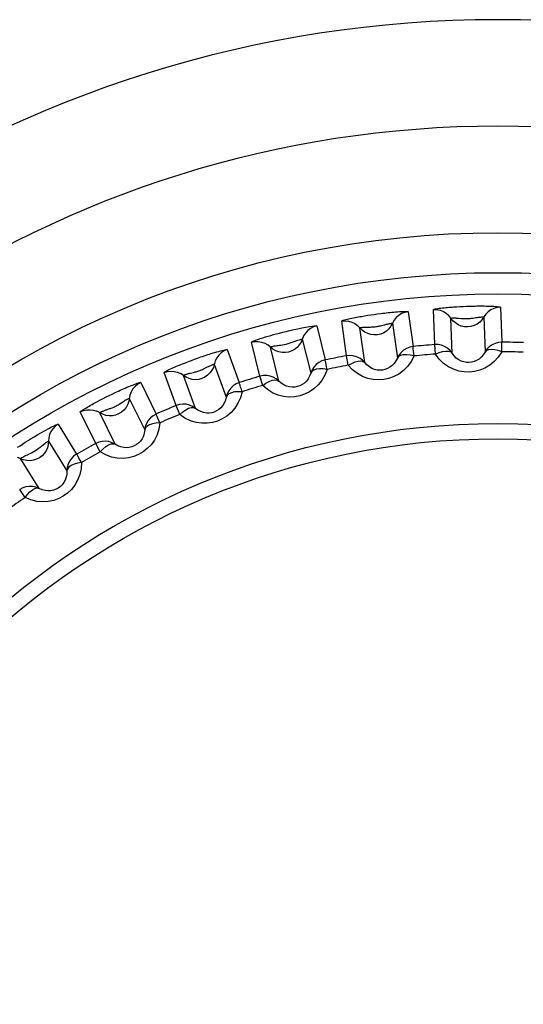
# Model space of a CAD drawing. Header units: millimetres. Extents: x -2579 to 1363, y -329 to 2298.
# Tile 100 of 256: x -1222.23 to -1217.5, y 1572.15 to 1581.39. Entities that reach past the tile are written whole.
import ezdxf

# ---------------------------------------------------------------- set-up
doc = ezdxf.new("R2010")
doc.units = ezdxf.units.MM
doc.header["$LTSCALE"] = 30.734
doc.layers.get('0').update_dxf_attribs({"linetype": 'CONTINUOUS'})

msp = doc.modelspace()

# ---------------------------------------------------------------- linework, layer by layer
at = {"color": 2}
for p, q in [((-1218.1543, 1578.6935), (-1218.1246, 1578.6954)), ((-1218.1246, 1578.6954), (-1218.0943, 1578.6971)), ((-1218.0943, 1578.6971), (-1218.0638, 1578.6985)), ((-1218.0638, 1578.6985), (-1218.0333, 1578.6998)), ((-1218.0333, 1578.6998), (-1218.0021, 1578.7008)), ((-1217.713, 1578.6906), (-1217.7014, 1578.3617)), ((-1219.02, 1578.6046), (-1218.9907, 1578.6096)), ((-1218.9907, 1578.6096), (-1218.9607, 1578.6144)), ((-1218.9607, 1578.6144), (-1218.9306, 1578.619)), ((-1218.9306, 1578.619), (-1218.9003, 1578.6234)), ((-1218.9003, 1578.6234), (-1218.8694, 1578.6277)), ((-1218.5808, 1578.6478), (-1218.5349, 1578.3219)), ((-1218.3315, 1578.3397), (-1218.3429, 1578.6686)), ((-1218.1674, 1578.2587), (-1218.179, 1578.5874)), ((-1217.8708, 1578.5982), (-1217.8594, 1578.2694)), ((-1219.4394, 1578.5145), (-1219.3596, 1578.1952)), ((-1219.1593, 1578.2342), (-1219.2049, 1578.5601)), ((-1218.9876, 1578.1707), (-1219.0334, 1578.4965)), ((-1218.9634, 1578.5041), (-1218.9337, 1578.5047)), ((-1218.7281, 1578.5394), (-1218.6824, 1578.2136)), ((-1219.9715, 1578.0427), (-1220.0509, 1578.362)), ((-1219.7941, 1577.9975), (-1219.8737, 1578.3167)), ((-1219.5746, 1578.3913), (-1219.4951, 1578.0721)), ((-1218.3249, 1578.2502), (-1218.3315, 1578.3397)), ((-1220.2793, 1578.2922), (-1220.1666, 1577.983)), ((-1219.1433, 1578.1458), (-1219.1593, 1578.2342)), ((-1220.6999, 1578.1586), (-1220.6723, 1578.1696)), ((-1220.6723, 1578.1696), (-1220.644, 1578.1805)), ((-1220.644, 1578.1805), (-1220.6155, 1578.1913)), ((-1220.6155, 1578.1913), (-1220.5868, 1578.2019)), ((-1220.5868, 1578.2019), (-1220.5575, 1578.2125)), ((-1220.4009, 1578.1555), (-1220.2885, 1577.8464)), ((-1220.7592, 1577.7673), (-1220.8716, 1578.0766)), ((-1220.578, 1577.741), (-1220.6906, 1578.0501)), ((-1220.6237, 1578.0721), (-1220.5948, 1578.0789)), ((-1219.9463, 1577.9565), (-1219.9715, 1578.0427)), ((-1221.0914, 1577.9833), (-1220.947, 1577.6876)), ((-1221.4425, 1577.8341), (-1221.4152, 1577.8479)), ((-1221.4152, 1577.8479), (-1221.3878, 1577.8614)), ((-1221.3878, 1577.8614), (-1221.3597, 1577.875)), ((-1221.4958, 1577.8065), (-1221.4695, 1577.8203)), ((-1221.4695, 1577.8203), (-1221.4425, 1577.8341)), ((-1221.198, 1577.8347), (-1221.0539, 1577.539)), ((-1220.7252, 1577.6843), (-1220.7592, 1577.7673)), ((-1221.5138, 1577.4112), (-1221.6579, 1577.707)), ((-1221.3309, 1577.4039), (-1221.4752, 1577.6995)), ((-1221.411, 1577.7284), (-1221.3828, 1577.7382)), ((-1221.8668, 1577.5912), (-1221.6923, 1577.3122)), ((-1221.9573, 1577.4323), (-1221.7831, 1577.1533)), ((-1221.4713, 1577.3321), (-1221.5138, 1577.4112)), ((-1222.0444, 1576.99), (-1222.2188, 1577.2689)), ((-1222.1765, 1576.9039), (-1222.227, 1576.9781))]:
    msp.add_line(p, q, dxfattribs=at)
for points in [[(-1218.3429, 1578.6686), (-1218.3406, 1578.6704), (-1218.3354, 1578.6724), (-1218.3267, 1578.6745), (-1218.3158, 1578.6766), (-1218.3032, 1578.6786), (-1218.2894, 1578.6806), (-1218.2747, 1578.6825), (-1218.2594, 1578.6843), (-1218.2439, 1578.686), (-1218.2284, 1578.6875), (-1218.2132, 1578.6889), (-1218.1982, 1578.6902), (-1218.1835, 1578.6914), (-1218.1689, 1578.6925), (-1218.1543, 1578.6935)], [(-1218.0021, 1578.7008), (-1217.9694, 1578.7016), (-1217.9524, 1578.7019), (-1217.9353, 1578.7021), (-1217.9181, 1578.7022), (-1217.9011, 1578.7023), (-1217.884, 1578.7023), (-1217.8664, 1578.7021), (-1217.8486, 1578.7019), (-1217.8304, 1578.7015), (-1217.8121, 1578.701), (-1217.7941, 1578.7003), (-1217.7767, 1578.6994), (-1217.7602, 1578.6984), (-1217.7452, 1578.6971), (-1217.7321, 1578.6957), (-1217.7219, 1578.6941), (-1217.7156, 1578.6924), (-1217.713, 1578.6906)], [(-1217.713, 1578.6906), (-1217.7448, 1578.6878), (-1217.7756, 1578.6795), (-1217.8045, 1578.6659), (-1217.8306, 1578.6474), (-1217.8529, 1578.6246), (-1217.8881, 1578.5727)], [(-1219.2049, 1578.5601), (-1219.2029, 1578.5621), (-1219.1979, 1578.5646), (-1219.1895, 1578.5676), (-1219.1788, 1578.5708), (-1219.1666, 1578.5742), (-1219.153, 1578.5776), (-1219.1386, 1578.581), (-1219.1236, 1578.5844), (-1219.1083, 1578.5877), (-1219.093, 1578.5908), (-1219.0781, 1578.5938), (-1219.0633, 1578.5967), (-1219.0488, 1578.5994), (-1219.0344, 1578.602), (-1219.02, 1578.6046)], [(-1218.8694, 1578.6277), (-1218.8369, 1578.6319), (-1218.8201, 1578.634), (-1218.8031, 1578.636), (-1218.786, 1578.6379), (-1218.7691, 1578.6398), (-1218.7521, 1578.6415), (-1218.7346, 1578.6432), (-1218.7168, 1578.6448), (-1218.6987, 1578.6464), (-1218.6805, 1578.6477), (-1218.6625, 1578.6489), (-1218.645, 1578.6499), (-1218.6285, 1578.6506), (-1218.6135, 1578.6509), (-1218.6003, 1578.6508), (-1218.59, 1578.6503), (-1218.5836, 1578.6493), (-1218.5808, 1578.6478)], [(-1218.5808, 1578.6478), (-1218.6122, 1578.6417), (-1218.642, 1578.6302), (-1218.6693, 1578.6137), (-1218.6932, 1578.5925), (-1218.713, 1578.5675), (-1218.7426, 1578.5122)], [(-1218.3429, 1578.6686), (-1218.3109, 1578.6681), (-1218.2796, 1578.6619), (-1218.2498, 1578.6504), (-1218.2226, 1578.6337), (-1218.1987, 1578.6125)], [(-1217.8881, 1578.5727), (-1217.9094, 1578.5505), (-1217.9342, 1578.5322), (-1217.9618, 1578.5185), (-1217.9913, 1578.5096), (-1218.0219, 1578.5059), (-1218.0526, 1578.5075), (-1218.0827, 1578.5142), (-1218.1112, 1578.526), (-1218.1372, 1578.5425), (-1218.16, 1578.5632), (-1218.1987, 1578.6125)], [(-1218.179, 1578.5874), (-1218.1781, 1578.588), (-1218.1758, 1578.5886), (-1218.1722, 1578.5891), (-1218.1676, 1578.5895), (-1218.1622, 1578.5897), (-1218.1563, 1578.5898), (-1218.15, 1578.5898), (-1218.1433, 1578.5897), (-1218.1364, 1578.5895), (-1218.1295, 1578.5891), (-1218.1225, 1578.5887), (-1218.1155, 1578.5883), (-1218.1085, 1578.5877)], [(-1218.1085, 1578.5877), (-1218.0867, 1578.5859), (-1218.0789, 1578.5852), (-1218.0708, 1578.5846), (-1218.0624, 1578.5841), (-1218.0539, 1578.5836), (-1218.0451, 1578.5834), (-1218.0363, 1578.5833), (-1218.0273, 1578.5834), (-1218.0182, 1578.5838), (-1218.0091, 1578.5844), (-1217.9998, 1578.5852), (-1217.9904, 1578.5863), (-1217.9811, 1578.5875), (-1217.9719, 1578.5888), (-1217.9461, 1578.5928)], [(-1217.9461, 1578.5928), (-1217.9377, 1578.5941), (-1217.9295, 1578.5953), (-1217.9212, 1578.5963), (-1217.9131, 1578.5973), (-1217.9052, 1578.5981), (-1217.8976, 1578.5987), (-1217.8906, 1578.5992), (-1217.8843, 1578.5994), (-1217.8788, 1578.5994), (-1217.8745, 1578.5992), (-1217.8718, 1578.5988), (-1217.8708, 1578.5982)], [(-1220.0509, 1578.362), (-1220.0493, 1578.3644), (-1220.0425, 1578.3682), (-1220.0305, 1578.3736), (-1220.0139, 1578.3802), (-1219.9931, 1578.3877), (-1219.9695, 1578.3957), (-1219.9449, 1578.4037), (-1219.9195, 1578.4115), (-1219.8945, 1578.419), (-1219.8691, 1578.4263), (-1219.8434, 1578.4335), (-1219.8167, 1578.4408), (-1219.7885, 1578.4482), (-1219.7585, 1578.4559), (-1219.7264, 1578.4638), (-1219.6922, 1578.472), (-1219.6552, 1578.4804), (-1219.6169, 1578.4887), (-1219.5776, 1578.4967), (-1219.5404, 1578.5037), (-1219.5082, 1578.5091), (-1219.4815, 1578.513), (-1219.4623, 1578.5152), (-1219.4493, 1578.5161), (-1219.4416, 1578.5158), (-1219.4394, 1578.5145)], [(-1219.4394, 1578.5145), (-1219.4699, 1578.5052), (-1219.4984, 1578.4906), (-1219.5238, 1578.4713), (-1219.5454, 1578.4478), (-1219.5625, 1578.4208), (-1219.5861, 1578.3628)], [(-1219.2049, 1578.56), (-1219.1731, 1578.5629), (-1219.1413, 1578.5601), (-1219.1105, 1578.5517), (-1219.0816, 1578.5379), (-1219.0557, 1578.5194)], [(-1218.7426, 1578.5122), (-1218.7615, 1578.4879), (-1218.7842, 1578.4672), (-1218.8102, 1578.4506), (-1218.8386, 1578.4387), (-1218.8687, 1578.4318), (-1218.8994, 1578.4302), (-1218.9301, 1578.4338), (-1218.9596, 1578.4425), (-1218.9872, 1578.4562), (-1219.012, 1578.4743), (-1219.0557, 1578.5194)], [(-1219.0334, 1578.4965), (-1219.0327, 1578.4972), (-1219.0304, 1578.498), (-1219.0269, 1578.4988), (-1219.0223, 1578.4997), (-1219.017, 1578.5005), (-1219.0112, 1578.5012), (-1219.0049, 1578.5019), (-1218.9982, 1578.5025), (-1218.9914, 1578.5029), (-1218.9844, 1578.5034), (-1218.9774, 1578.5037), (-1218.9704, 1578.5039), (-1218.9634, 1578.5041)], [(-1218.9337, 1578.5047), (-1218.9256, 1578.505), (-1218.9172, 1578.5053), (-1218.9086, 1578.5058), (-1218.8999, 1578.5064), (-1218.8911, 1578.5073), (-1218.8822, 1578.5084), (-1218.8732, 1578.5097), (-1218.8642, 1578.5112), (-1218.855, 1578.513), (-1218.8458, 1578.515), (-1218.8367, 1578.5172), (-1218.8277, 1578.5195), (-1218.8024, 1578.5262)], [(-1218.8024, 1578.5262), (-1218.7942, 1578.5283), (-1218.7861, 1578.5303), (-1218.778, 1578.5323), (-1218.77, 1578.5341), (-1218.7623, 1578.5357), (-1218.7548, 1578.5371), (-1218.7479, 1578.5383), (-1218.7416, 1578.5392), (-1218.7361, 1578.5398), (-1218.7319, 1578.54), (-1218.7292, 1578.5399), (-1218.7281, 1578.5394)], [(-1220.0509, 1578.362), (-1220.0196, 1578.3681), (-1219.9876, 1578.3687), (-1219.9561, 1578.3635), (-1219.926, 1578.3529), (-1219.8982, 1578.3371)], [(-1219.5861, 1578.3628), (-1219.6024, 1578.3366), (-1219.6228, 1578.3136), (-1219.6469, 1578.2944), (-1219.674, 1578.2796), (-1219.7031, 1578.2696), (-1219.7335, 1578.2648), (-1219.7643, 1578.2651), (-1219.7946, 1578.2708), (-1219.8235, 1578.2815), (-1219.8501, 1578.2969), (-1219.8982, 1578.3371)], [(-1219.8737, 1578.3167), (-1219.873, 1578.3177), (-1219.8701, 1578.3188), (-1219.865, 1578.3205), (-1219.8577, 1578.3224), (-1219.8485, 1578.3245), (-1219.8379, 1578.3266), (-1219.8265, 1578.3285), (-1219.8145, 1578.3303), (-1219.8022, 1578.332), (-1219.7893, 1578.3336), (-1219.7755, 1578.3354), (-1219.7606, 1578.3374), (-1219.7442, 1578.3401), (-1219.7267, 1578.3438), (-1219.7081, 1578.3487), (-1219.6891, 1578.3548), (-1219.6699, 1578.3615), (-1219.651, 1578.3689), (-1219.6165, 1578.3814)], [(-1219.6165, 1578.3814), (-1219.6027, 1578.3857), (-1219.5917, 1578.3887), (-1219.5838, 1578.3907), (-1219.5786, 1578.3915), (-1219.5755, 1578.3919), (-1219.5746, 1578.3913)], [(-1218.5349, 1578.3219), (-1218.5663, 1578.3159), (-1218.5961, 1578.3045), (-1218.6234, 1578.2879), (-1218.6474, 1578.2668), (-1218.6673, 1578.2418), (-1218.6824, 1578.2136)], [(-1218.5259, 1578.2326), (-1218.5282, 1578.2571), (-1218.5305, 1578.2783), (-1218.5323, 1578.2959), (-1218.5336, 1578.3092), (-1218.5345, 1578.3179), (-1218.5349, 1578.3219)], [(-1218.1674, 1578.2587), (-1218.1872, 1578.2838), (-1218.2111, 1578.305), (-1218.2384, 1578.3216), (-1218.2682, 1578.3331), (-1218.2996, 1578.3392), (-1218.3315, 1578.3397)], [(-1217.7014, 1578.3617), (-1217.7332, 1578.359), (-1217.7641, 1578.3507), (-1217.793, 1578.3371), (-1217.8191, 1578.3187), (-1217.8414, 1578.2958), (-1217.8594, 1578.2694)], [(-1217.7018, 1578.272), (-1217.7015, 1578.2965), (-1217.7016, 1578.3179), (-1217.7015, 1578.3355), (-1217.7014, 1578.3489), (-1217.7015, 1578.3577), (-1217.7014, 1578.3617)], [(-1220.5575, 1578.2125), (-1220.5265, 1578.2234), (-1220.5105, 1578.2289), (-1220.4943, 1578.2344), (-1220.478, 1578.2399), (-1220.4619, 1578.2452), (-1220.4455, 1578.2505), (-1220.4288, 1578.2558), (-1220.4118, 1578.261), (-1220.3943, 1578.2663), (-1220.3768, 1578.2714), (-1220.3594, 1578.2763), (-1220.3426, 1578.2809), (-1220.3266, 1578.285), (-1220.312, 1578.2885), (-1220.2991, 1578.2911), (-1220.2888, 1578.2928), (-1220.2824, 1578.2931), (-1220.2793, 1578.2922)], [(-1220.2793, 1578.2922), (-1220.3087, 1578.2797), (-1220.3355, 1578.2623), (-1220.3588, 1578.2404), (-1220.3778, 1578.2148), (-1220.392, 1578.1862), (-1220.4094, 1578.1259)], [(-1218.9876, 1578.1707), (-1219.0099, 1578.1936), (-1219.0359, 1578.2122), (-1219.0647, 1578.2259), (-1219.0956, 1578.2343), (-1219.1274, 1578.237), (-1219.1593, 1578.2342)], [(-1218.5259, 1578.2326), (-1218.5535, 1578.1798), (-1218.5864, 1578.134), (-1218.6255, 1578.0949), (-1218.6686, 1578.063), (-1218.7141, 1578.0386), (-1218.7614, 1578.0215), (-1218.8091, 1578.0112), (-1218.8579, 1578.0078), (-1218.9081, 1578.0112), (-1218.9586, 1578.0219), (-1219.009, 1578.0407), (-1219.0576, 1578.0675), (-1219.1021, 1578.1026), (-1219.1433, 1578.1458)], [(-1218.5259, 1578.2326), (-1218.5621, 1578.2404), (-1218.5962, 1578.2448), (-1218.6267, 1578.2437), (-1218.6519, 1578.238), (-1218.6706, 1578.2284), (-1218.6824, 1578.2136)], [(-1218.3249, 1578.2502), (-1218.2905, 1578.2642), (-1218.2577, 1578.2744), (-1218.2275, 1578.2786), (-1218.2017, 1578.2774), (-1218.1816, 1578.2711), (-1218.1674, 1578.2587)], [(-1217.7018, 1578.272), (-1217.7347, 1578.2223), (-1217.7723, 1578.1802), (-1217.8153, 1578.1454), (-1217.8614, 1578.1181), (-1217.9092, 1578.0987), (-1217.958, 1578.0866), (-1218.0066, 1578.0813), (-1218.0554, 1578.0831), (-1218.105, 1578.0917), (-1218.1541, 1578.1076), (-1218.2023, 1578.1316), (-1218.2478, 1578.1634), (-1218.2884, 1578.2029), (-1218.3249, 1578.2502)], [(-1217.8594, 1578.2694), (-1217.8753, 1578.2439), (-1217.8942, 1578.2221), (-1217.9155, 1578.204), (-1217.9383, 1578.19), (-1217.9619, 1578.18), (-1217.9859, 1578.1738), (-1218.0099, 1578.1712), (-1218.0341, 1578.1721), (-1218.0585, 1578.1765), (-1218.0829, 1578.1848), (-1218.1067, 1578.1972), (-1218.1292, 1578.2137), (-1218.1497, 1578.2343), (-1218.1674, 1578.2587)], [(-1217.7018, 1578.272), (-1217.737, 1578.2835), (-1217.7705, 1578.2914), (-1217.8008, 1578.2935), (-1217.8265, 1578.2905), (-1217.8461, 1578.2828), (-1217.8594, 1578.2694)], [(-1220.8716, 1578.0766), (-1220.87, 1578.0791), (-1220.8656, 1578.0826), (-1220.8581, 1578.0872), (-1220.8483, 1578.0926), (-1220.837, 1578.0984), (-1220.8244, 1578.1046), (-1220.811, 1578.1109), (-1220.7971, 1578.1173), (-1220.7828, 1578.1237), (-1220.7685, 1578.13), (-1220.7545, 1578.136), (-1220.7406, 1578.1419), (-1220.727, 1578.1476), (-1220.7135, 1578.1531), (-1220.6999, 1578.1586)], [(-1220.4094, 1578.1259), (-1220.4228, 1578.0982), (-1220.4408, 1578.0732), (-1220.4627, 1578.0516), (-1220.4881, 1578.0341), (-1220.516, 1578.0211), (-1220.5458, 1578.0131), (-1220.5764, 1578.0102), (-1220.6072, 1578.0127), (-1220.637, 1578.0203), (-1220.6651, 1578.0329), (-1220.7171, 1578.0678)], [(-1220.5948, 1578.0789), (-1220.5869, 1578.0808), (-1220.5788, 1578.0829), (-1220.5705, 1578.0851), (-1220.5621, 1578.0876), (-1220.5536, 1578.0903), (-1220.5451, 1578.0931), (-1220.5366, 1578.0963), (-1220.5281, 1578.0997), (-1220.5196, 1578.1033), (-1220.511, 1578.1072), (-1220.5024, 1578.1113), (-1220.4942, 1578.1153), (-1220.4708, 1578.1272)], [(-1220.4708, 1578.1272), (-1220.4633, 1578.1309), (-1220.4557, 1578.1346), (-1220.4482, 1578.1382), (-1220.4408, 1578.1416), (-1220.4335, 1578.1448), (-1220.4265, 1578.1478), (-1220.42, 1578.1503), (-1220.414, 1578.1525), (-1220.4088, 1578.1542), (-1220.4047, 1578.1554), (-1220.402, 1578.1558), (-1220.4009, 1578.1555)], [(-1219.3596, 1578.1952), (-1219.3902, 1578.186), (-1219.4187, 1578.1715), (-1219.4442, 1578.1521), (-1219.4658, 1578.1286), (-1219.483, 1578.1017), (-1219.4951, 1578.0721)], [(-1219.3414, 1578.1073), (-1219.3462, 1578.1314), (-1219.3507, 1578.1523), (-1219.3543, 1578.1696), (-1219.357, 1578.1827), (-1219.3589, 1578.1912), (-1219.3596, 1578.1952)], [(-1219.1433, 1578.1458), (-1219.1106, 1578.1633), (-1219.079, 1578.1769), (-1219.0495, 1578.1843), (-1219.0237, 1578.1858), (-1219.003, 1578.1816), (-1218.9876, 1578.1707)], [(-1218.6824, 1578.2136), (-1218.6956, 1578.1866), (-1218.7121, 1578.1629), (-1218.7313, 1578.1427), (-1218.7525, 1578.1264), (-1218.7749, 1578.114), (-1218.7982, 1578.1053), (-1218.8218, 1578.1002), (-1218.8459, 1578.0985), (-1218.8707, 1578.1004), (-1218.8958, 1578.1061), (-1218.9208, 1578.1159), (-1218.9449, 1578.13), (-1218.9674, 1578.1483), (-1218.9876, 1578.1707)], [(-1220.8716, 1578.0766), (-1220.8411, 1578.086), (-1220.8093, 1578.0898), (-1220.7775, 1578.088), (-1220.7464, 1578.0806), (-1220.7171, 1578.0678)], [(-1220.6906, 1578.0501), (-1220.69, 1578.0509), (-1220.688, 1578.0522), (-1220.6847, 1578.0538), (-1220.6804, 1578.0555), (-1220.6754, 1578.0574), (-1220.6698, 1578.0593), (-1220.6638, 1578.0613), (-1220.6574, 1578.0633), (-1220.6508, 1578.0652), (-1220.6441, 1578.067), (-1220.6373, 1578.0688), (-1220.6305, 1578.0705), (-1220.6237, 1578.0721)], [(-1219.7941, 1577.9975), (-1219.8186, 1578.018), (-1219.8464, 1578.0337), (-1219.8766, 1578.0443), (-1219.9081, 1578.0494), (-1219.9401, 1578.0489), (-1219.9715, 1578.0427)], [(-1219.3414, 1578.1073), (-1219.3632, 1578.0522), (-1219.391, 1578.0033), (-1219.4256, 1577.9605), (-1219.4649, 1577.9242), (-1219.5076, 1577.8952), (-1219.5529, 1577.873), (-1219.5991, 1577.8577), (-1219.6471, 1577.8492), (-1219.6977, 1577.8472), (-1219.7494, 1577.8525), (-1219.8016, 1577.8659), (-1219.8527, 1577.8875), (-1219.9007, 1577.9177), (-1219.9463, 1577.9565)], [(-1219.4951, 1578.0721), (-1219.5053, 1578.044), (-1219.5191, 1578.0187), (-1219.536, 1577.9967), (-1219.5553, 1577.9783), (-1219.5764, 1577.9635), (-1219.5986, 1577.9524), (-1219.6215, 1577.9448), (-1219.6452, 1577.9406), (-1219.6702, 1577.9398), (-1219.6958, 1577.9428), (-1219.7218, 1577.95), (-1219.7473, 1577.9614), (-1219.7716, 1577.9773), (-1219.7941, 1577.9975)], [(-1219.3414, 1578.1073), (-1219.3782, 1578.1113), (-1219.4126, 1578.1121), (-1219.4428, 1578.1079), (-1219.4672, 1578.0995), (-1219.4848, 1578.088), (-1219.4951, 1578.0721)], [(-1221.3597, 1577.875), (-1221.3301, 1577.8891), (-1221.3147, 1577.8962), (-1221.2992, 1577.9034), (-1221.2836, 1577.9105), (-1221.2681, 1577.9175), (-1221.2524, 1577.9244), (-1221.2363, 1577.9314), (-1221.2199, 1577.9385), (-1221.2031, 1577.9455), (-1221.1862, 1577.9525), (-1221.1695, 1577.9592), (-1221.1532, 1577.9655), (-1221.1377, 1577.9712), (-1221.1235, 1577.9762), (-1221.111, 1577.9802), (-1221.101, 1577.9829), (-1221.0946, 1577.9839), (-1221.0914, 1577.9833)], [(-1221.0914, 1577.9833), (-1221.1194, 1577.9679), (-1221.1442, 1577.9477), (-1221.165, 1577.9235), (-1221.1813, 1577.896), (-1221.1924, 1577.8661), (-1221.2034, 1577.8044)], [(-1220.1666, 1577.983), (-1220.1961, 1577.9706), (-1220.2229, 1577.9532), (-1220.2462, 1577.9313), (-1220.2653, 1577.9057), (-1220.2795, 1577.8771), (-1220.2885, 1577.8464)], [(-1220.1393, 1577.8975), (-1220.1466, 1577.921), (-1220.1533, 1577.9412), (-1220.1587, 1577.9581), (-1220.1627, 1577.9708), (-1220.1655, 1577.9791), (-1220.1666, 1577.983)], [(-1219.9463, 1577.9565), (-1219.9156, 1577.9773), (-1219.8856, 1577.9941), (-1219.857, 1578.0046), (-1219.8315, 1578.0087), (-1219.8106, 1578.0068), (-1219.7941, 1577.9975)], [(-1220.1393, 1577.8975), (-1220.1553, 1577.8401), (-1220.178, 1577.7884), (-1220.2081, 1577.7421), (-1220.2436, 1577.7019), (-1220.2831, 1577.6687), (-1220.3257, 1577.642), (-1220.3703, 1577.622), (-1220.4173, 1577.6086), (-1220.4671, 1577.6014), (-1220.5187, 1577.6014), (-1220.572, 1577.6094), (-1220.6251, 1577.6255), (-1220.6759, 1577.6505), (-1220.7252, 1577.6843)], [(-1220.2885, 1577.8464), (-1220.2957, 1577.8172), (-1220.3069, 1577.7906), (-1220.3215, 1577.7669), (-1220.3389, 1577.7465), (-1220.3583, 1577.7297), (-1220.3792, 1577.7163), (-1220.4012, 1577.7064), (-1220.4245, 1577.6998), (-1220.4491, 1577.6965), (-1220.4748, 1577.6969), (-1220.5013, 1577.7013), (-1220.5278, 1577.71), (-1220.5537, 1577.7233), (-1220.578, 1577.741)], [(-1220.1393, 1577.8975), (-1220.1764, 1577.8976), (-1220.2106, 1577.8948), (-1220.2402, 1577.8874), (-1220.2636, 1577.8766), (-1220.28, 1577.8633), (-1220.2885, 1577.8464)], [(-1221.6579, 1577.707), (-1221.6566, 1577.7096), (-1221.6526, 1577.7135), (-1221.6456, 1577.7189), (-1221.6364, 1577.7253), (-1221.6258, 1577.7323), (-1221.6139, 1577.7397), (-1221.6013, 1577.7474), (-1221.5881, 1577.7553), (-1221.5746, 1577.7631), (-1221.561, 1577.7708), (-1221.5477, 1577.7783), (-1221.5345, 1577.7856), (-1221.5216, 1577.7927), (-1221.5087, 1577.7996), (-1221.4958, 1577.8065)], [(-1221.2034, 1577.8044), (-1221.2139, 1577.7754), (-1221.2291, 1577.7486), (-1221.2487, 1577.7249), (-1221.272, 1577.7048), (-1221.2985, 1577.689), (-1221.3272, 1577.6779), (-1221.3575, 1577.6718), (-1221.3882, 1577.671), (-1221.4187, 1577.6755), (-1221.448, 1577.6851), (-1221.5034, 1577.7144)], [(-1221.3828, 1577.7382), (-1221.3752, 1577.741), (-1221.3673, 1577.7439), (-1221.3593, 1577.747), (-1221.3512, 1577.7503), (-1221.3431, 1577.7538), (-1221.335, 1577.7576), (-1221.3269, 1577.7616), (-1221.3187, 1577.7659), (-1221.3106, 1577.7704), (-1221.3025, 1577.7751), (-1221.2944, 1577.7801), (-1221.2866, 1577.785), (-1221.2646, 1577.7992)], [(-1221.2646, 1577.7992), (-1221.2575, 1577.8037), (-1221.2504, 1577.8082), (-1221.2433, 1577.8125), (-1221.2363, 1577.8167), (-1221.2294, 1577.8206), (-1221.2228, 1577.8243), (-1221.2165, 1577.8275), (-1221.2108, 1577.8303), (-1221.2058, 1577.8326), (-1221.2018, 1577.8341), (-1221.1992, 1577.8348), (-1221.198, 1577.8347)], [(-1220.578, 1577.741), (-1220.6046, 1577.7587), (-1220.6339, 1577.7715), (-1220.665, 1577.7789), (-1220.6969, 1577.7807), (-1220.7286, 1577.7768), (-1220.7592, 1577.7673)], [(-1221.6579, 1577.707), (-1221.6285, 1577.7195), (-1221.5974, 1577.7267), (-1221.5655, 1577.7282), (-1221.5338, 1577.7241), (-1221.5034, 1577.7144)], [(-1221.4752, 1577.6995), (-1221.4747, 1577.7004), (-1221.4728, 1577.7019), (-1221.4697, 1577.7038), (-1221.4656, 1577.706), (-1221.4608, 1577.7084), (-1221.4555, 1577.7109), (-1221.4497, 1577.7135), (-1221.4435, 1577.7161), (-1221.4371, 1577.7187), (-1221.4306, 1577.7212), (-1221.4241, 1577.7237), (-1221.4175, 1577.7261), (-1221.411, 1577.7284)], [(-1220.947, 1577.6876), (-1220.975, 1577.6722), (-1220.9999, 1577.6521), (-1221.0208, 1577.6279), (-1221.0371, 1577.6004), (-1221.0482, 1577.5704), (-1221.0539, 1577.539)], [(-1220.9109, 1577.6054), (-1220.9206, 1577.628), (-1220.9294, 1577.6475), (-1220.9365, 1577.6636), (-1220.9419, 1577.6759), (-1220.9455, 1577.6839), (-1220.947, 1577.6876)], [(-1220.7252, 1577.6843), (-1220.6968, 1577.7082), (-1220.6687, 1577.728), (-1220.6414, 1577.7414), (-1220.6165, 1577.7482), (-1220.5954, 1577.7484), (-1220.578, 1577.741)], [(-1222.2469, 1577.3755), (-1222.2241, 1577.3906), (-1222.2004, 1577.4061), (-1222.1754, 1577.4222), (-1222.1488, 1577.439), (-1222.1202, 1577.4568), (-1222.0897, 1577.4753), (-1222.0565, 1577.4951), (-1222.0223, 1577.5149), (-1221.9876, 1577.5344), (-1221.955, 1577.5522), (-1221.9274, 1577.5665), (-1221.9046, 1577.5777), (-1221.8879, 1577.5852), (-1221.8763, 1577.5898), (-1221.8692, 1577.5918), (-1221.8668, 1577.5912)], [(-1221.8668, 1577.5912), (-1221.893, 1577.5729), (-1221.9155, 1577.5503), (-1221.9337, 1577.5241), (-1221.947, 1577.495), (-1221.955, 1577.4641), (-1221.9595, 1577.4016)], [(-1220.9109, 1577.6054), (-1220.9208, 1577.5467), (-1220.938, 1577.4929), (-1220.9631, 1577.4437), (-1220.9942, 1577.4), (-1221.03, 1577.3628), (-1221.0696, 1577.3319), (-1221.1119, 1577.3073), (-1221.1572, 1577.289), (-1221.206, 1577.2767), (-1221.2573, 1577.2713), (-1221.3111, 1577.2736), (-1221.3656, 1577.2841), (-1221.4187, 1577.3037), (-1221.4713, 1577.3321)], [(-1220.9109, 1577.6054), (-1220.9478, 1577.6016), (-1220.9816, 1577.5952), (-1221.0102, 1577.5849), (-1221.0324, 1577.5716), (-1221.0472, 1577.5567), (-1221.0539, 1577.539)], [(-1221.0539, 1577.539), (-1221.0581, 1577.5092), (-1221.0664, 1577.4815), (-1221.0785, 1577.4565), (-1221.0936, 1577.4344), (-1221.1111, 1577.4156), (-1221.1306, 1577.4002), (-1221.1515, 1577.388), (-1221.1738, 1577.379), (-1221.198, 1577.3731), (-1221.2236, 1577.3708), (-1221.2504, 1577.3724), (-1221.2777, 1577.3784), (-1221.3048, 1577.3888), (-1221.3309, 1577.4039)], [(-1221.9595, 1577.4016), (-1221.9668, 1577.3717), (-1221.9792, 1577.3435), (-1221.9962, 1577.3178), (-1222.0173, 1577.2953), (-1222.0419, 1577.2768), (-1222.0694, 1577.2628), (-1222.0988, 1577.2536), (-1222.1294, 1577.2496), (-1222.1601, 1577.2509), (-1222.1902, 1577.2574), (-1222.2484, 1577.2807)], [(-1222.2188, 1577.2689), (-1222.2185, 1577.27), (-1222.2161, 1577.2719), (-1222.212, 1577.275), (-1222.2058, 1577.279), (-1222.1977, 1577.2838), (-1222.1881, 1577.2892), (-1222.1776, 1577.2947), (-1222.1664, 1577.3003), (-1222.155, 1577.3058), (-1222.1429, 1577.3114), (-1222.13, 1577.3175), (-1222.1163, 1577.3242), (-1222.1011, 1577.3321), (-1222.0853, 1577.3413), (-1222.0688, 1577.3521), (-1222.0524, 1577.3641), (-1222.0362, 1577.3765), (-1222.0206, 1577.3893)], [(-1222.0206, 1577.3893), (-1221.9924, 1577.4112), (-1221.9812, 1577.4191), (-1221.9722, 1577.425), (-1221.9656, 1577.429), (-1221.961, 1577.4313), (-1221.9584, 1577.4325), (-1221.9573, 1577.4323)], [(-1221.3309, 1577.4039), (-1221.3592, 1577.4188), (-1221.3896, 1577.4284), (-1221.4213, 1577.4325), (-1221.4533, 1577.4309), (-1221.4844, 1577.4237), (-1221.5138, 1577.4112)], [(-1221.4713, 1577.3321), (-1221.4456, 1577.3588), (-1221.4197, 1577.3815), (-1221.394, 1577.3977), (-1221.3699, 1577.407), (-1221.3489, 1577.4095), (-1221.3309, 1577.4039)], [(-1221.6923, 1577.3122), (-1221.7185, 1577.294), (-1221.7411, 1577.2714), (-1221.7594, 1577.2451), (-1221.7727, 1577.2161), (-1221.7807, 1577.1851), (-1221.7831, 1577.1533)], [(-1221.6478, 1577.2343), (-1221.6598, 1577.2557), (-1221.6705, 1577.2741), (-1221.6794, 1577.2895), (-1221.6859, 1577.3011), (-1221.6904, 1577.3087), (-1221.6923, 1577.3122)], [(-1221.6478, 1577.2343), (-1221.6515, 1577.1746), (-1221.6631, 1577.1192), (-1221.683, 1577.0675), (-1221.7095, 1577.0206), (-1221.7417, 1576.9797), (-1221.7782, 1576.9446), (-1221.8175, 1576.9161), (-1221.8605, 1576.8935), (-1221.9078, 1576.8763), (-1221.9583, 1576.8656), (-1222.0118, 1576.8625), (-1222.0668, 1576.8673), (-1222.1215, 1576.8812), (-1222.1765, 1576.9039)], [(-1221.6478, 1577.2343), (-1221.6841, 1577.2267), (-1221.717, 1577.2168), (-1221.7444, 1577.2034), (-1221.7651, 1577.188), (-1221.7782, 1577.1715), (-1221.7831, 1577.1533)], [(-1221.7831, 1577.1533), (-1221.7841, 1577.1231), (-1221.7896, 1577.0946), (-1221.799, 1577.0684), (-1221.8118, 1577.0448), (-1221.8275, 1577.0242), (-1221.8454, 1577.0067), (-1221.8648, 1576.9926), (-1221.886, 1576.9814), (-1221.9095, 1576.9731), (-1221.9347, 1576.9682), (-1221.9614, 1576.9671), (-1221.9891, 1576.9702), (-1222.017, 1576.9777), (-1222.0444, 1576.99)], [(-1222.0444, 1576.99), (-1222.0741, 1577.0018), (-1222.1054, 1577.0082), (-1222.1373, 1577.009), (-1222.1689, 1577.0041), (-1222.1991, 1576.9937), (-1222.227, 1576.9781)], [(-1222.1765, 1576.9039), (-1222.1537, 1576.9332), (-1222.1304, 1576.9584), (-1222.1065, 1576.9772), (-1222.0835, 1576.989), (-1222.0629, 1576.9936), (-1222.0444, 1576.99)]]:
    msp.add_lwpolyline(points, dxfattribs=at)
at = {"color": 7}
for radius in [9, 8.625, 8.4258]:
    msp.add_circle((-1217.7384, 1570.3898), radius, dxfattribs=at)
at = {"color": 2}
for radius in [7.2092, 7.0658]:
    msp.add_circle((-1217.7384, 1570.3898), radius, dxfattribs=at)
at = {"color": 7}
for radius in [11, 10]:
    msp.add_arc((-1217.7384, 1570.3898), radius, 312.5, 227.5, dxfattribs=at)
at = {"color": 2}
for radius, start, end in [(7.972, 94.26656, 95.73344), (7.972, 88.26656, 89.73344), (7.972, 100.26656, 101.73344), (7.8823, 94.26656, 95.73344), (7.8823, 88.26656, 89.73344), (7.8823, 100.26656, 101.73344), (7.972, 106.26656, 107.73343), (7.8823, 106.26656, 107.73344), (7.972, 112.26656, 113.73344), (7.8823, 112.26656, 113.73344), (7.972, 118.26656, 119.73344), (7.8823, 118.26656, 119.73344), (7.8823, 124.26656, 125.73344)]:
    msp.add_arc((-1217.7384, 1570.3898), radius, start, end, dxfattribs=at)

doc.saveas('drawing.dxf')
